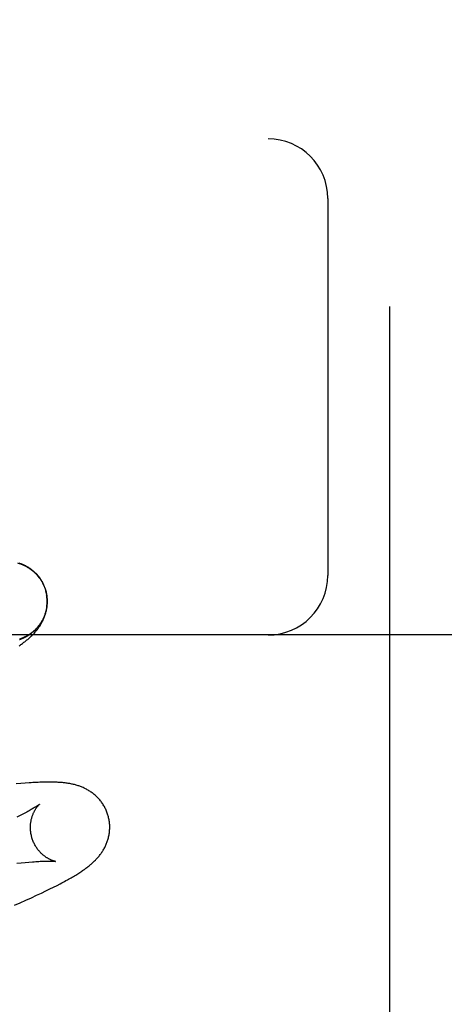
# Model space of a CAD drawing. Header units: inches. Extents: x 0 to 268, y 0 to 174.
# Tile 65 of 83: x 86.59 to 86.697, y 90.27 to 90.518. Entities that reach past the tile are written whole.
import ezdxf

# ---------------------------------------------------------------- set-up
doc = ezdxf.new("R2010")
doc.units = ezdxf.units.IN
doc.header["$LTSCALE"] = 14.749625
doc.header["$MEASUREMENT"] = 0
doc.linetypes.add('HIDDEN', pattern=[0.2, 0.1, -0.1])
doc.layers.add('DEFAULT_2', color=8, linetype='HIDDEN')

msp = doc.modelspace()

# ---------------------------------------------------------------- linework, layer by layer
at = {"layer": 'DEFAULT_2', "color": 8, "linetype": 'HIDDEN'}
for p, q in [((86.68352, 86.02092), (86.68352, 91.52142)), ((88.18102, 90.48809), (85.68604, 90.48809)), ((86.66789, 90.47309), (86.66789, 90.37809)), ((86.59664, 90.37468), (86.59678, 90.37423)), ((86.59697, 90.37386), (86.59674, 90.37467)), ((86.59678, 90.37423), (86.59702, 90.3731)), ((87.43352, 90.36309), (86.43352, 90.36309)), ((86.59021, 90.36195), (86.59031, 90.36199)), ((86.59031, 90.36199), (86.59042, 90.36203)), ((86.59042, 90.36203), (86.59052, 90.36207)), ((86.59052, 90.36207), (86.59062, 90.36211)), ((86.59062, 90.36211), (86.59071, 90.36215)), ((86.59071, 90.36215), (86.5908, 90.36219)), ((86.5908, 90.36219), (86.5909, 90.36223)), ((86.5909, 90.36223), (86.59099, 90.36227)), ((86.59099, 90.36227), (86.59108, 90.36231)), ((86.59108, 90.36231), (86.59118, 90.36235)), ((86.59118, 90.36235), (86.59127, 90.3624)), ((86.59053, 90.32569), (86.58939, 90.32558)), ((86.59161, 90.32577), (86.59053, 90.32569)), ((86.59032, 90.3176), (86.58953, 90.31721)), ((86.58954, 90.3056), (86.59061, 90.30571)), ((86.59061, 90.30571), (86.59162, 90.3058)), ((86.59162, 90.3058), (86.59257, 90.30588)), ((86.59685, 90.29862), (86.59786, 90.29912)), ((86.59786, 90.29912), (86.59879, 90.29958)), ((86.59879, 90.29958), (86.59965, 90.30002)), ((86.59965, 90.30002), (86.60045, 90.30043)), ((86.59178, 90.29626), (86.59318, 90.2969)), ((86.59318, 90.2969), (86.59451, 90.29751)), ((86.59451, 90.29751), (86.59573, 90.29809)), ((86.59573, 90.29809), (86.59685, 90.29862)), ((86.58892, 90.29499), (86.59036, 90.29563)), ((86.59036, 90.29563), (86.59178, 90.29626))]:
    msp.add_line(p, q, dxfattribs=at)
for points in [[(86.58968, 90.38124), (86.58987, 90.38119), (86.59007, 90.38113), (86.59026, 90.38107), (86.59046, 90.381), (86.59065, 90.38093)], [(86.59674, 90.37467), (86.59668, 90.37485), (86.5966, 90.37505), (86.59653, 90.37526), (86.59644, 90.37546), (86.59635, 90.37566), (86.59626, 90.37586), (86.59617, 90.37606), (86.59607, 90.37625), (86.59596, 90.37645), (86.59585, 90.37664), (86.59574, 90.37682), (86.59562, 90.37701), (86.5955, 90.37719), (86.59538, 90.37737), (86.59525, 90.37755), (86.59511, 90.37772), (86.59498, 90.37789), (86.59484, 90.37806), (86.59469, 90.37823), (86.59454, 90.37839), (86.59439, 90.37855), (86.59424, 90.3787), (86.59408, 90.37885), (86.59392, 90.379), (86.59375, 90.37915), (86.59359, 90.37929), (86.59342, 90.37943), (86.59324, 90.37956), (86.59307, 90.37969), (86.59289, 90.37981), (86.59271, 90.37994), (86.59252, 90.38005), (86.59234, 90.38017), (86.59215, 90.38028), (86.59196, 90.38038), (86.59177, 90.38048), (86.59157, 90.38058), (86.59138, 90.38067), (86.59119, 90.38075), (86.591, 90.38083), (86.59081, 90.38091), (86.59063, 90.38098), (86.59045, 90.38104), (86.59028, 90.3811), (86.5901, 90.38115)], [(86.59064, 90.38091), (86.59083, 90.38083), (86.59102, 90.38076), (86.59121, 90.38068), (86.59139, 90.38059), (86.59158, 90.3805), (86.59176, 90.38041), (86.59194, 90.38031), (86.59212, 90.38021), (86.59229, 90.38011), (86.59247, 90.38), (86.59264, 90.37989), (86.59281, 90.37978), (86.59297, 90.37966), (86.59314, 90.37954), (86.5933, 90.37942), (86.59346, 90.37929), (86.59361, 90.37916), (86.59377, 90.37902), (86.59392, 90.37889), (86.59407, 90.37875), (86.59421, 90.37861), (86.59435, 90.37846), (86.59449, 90.37831), (86.59463, 90.37816), (86.59476, 90.37801), (86.59489, 90.37785), (86.59502, 90.37769), (86.59514, 90.37753), (86.59526, 90.37737), (86.59538, 90.3772), (86.5955, 90.37703)], [(86.59463, 90.37817), (86.59477, 90.37802), (86.5949, 90.37786), (86.59502, 90.3777), (86.59515, 90.37753), (86.59527, 90.37737), (86.59538, 90.3772), (86.5955, 90.37703)], [(86.5955, 90.37703), (86.59557, 90.37692), (86.59565, 90.3768), (86.59572, 90.37668), (86.5958, 90.37655), (86.59588, 90.37641), (86.59595, 90.37627), (86.59603, 90.37613), (86.59611, 90.37598), (86.59618, 90.37582), (86.59626, 90.37567), (86.59633, 90.37551), (86.59639, 90.37535), (86.59646, 90.37518), (86.59652, 90.37502), (86.59658, 90.37485), (86.59664, 90.37468)], [(86.59127, 90.3624), (86.59132, 90.36242), (86.59138, 90.36244), (86.59143, 90.36247), (86.59148, 90.36249), (86.59153, 90.36252), (86.59159, 90.36255), (86.59164, 90.36257), (86.5917, 90.3626), (86.59176, 90.36263), (86.59181, 90.36266), (86.59187, 90.36269), (86.59193, 90.36272), (86.59199, 90.36275), (86.59205, 90.36279), (86.5921, 90.36282), (86.59217, 90.36285), (86.59223, 90.36289), (86.59229, 90.36293), (86.59235, 90.36297), (86.59242, 90.36301), (86.59249, 90.36305), (86.59256, 90.36309), (86.59263, 90.36314), (86.5927, 90.36319), (86.59278, 90.36324), (86.59286, 90.36329), (86.59295, 90.36335), (86.59303, 90.36341), (86.59312, 90.36348), (86.59322, 90.36355), (86.59331, 90.36362), (86.59341, 90.36369), (86.5935, 90.36377), (86.5936, 90.36385), (86.59371, 90.36394), (86.59381, 90.36403), (86.59391, 90.36412), (86.59402, 90.36422), (86.59413, 90.36432), (86.59423, 90.36442), (86.59434, 90.36453), (86.59446, 90.36465), (86.59457, 90.36476), (86.59468, 90.36489), (86.59479, 90.36502), (86.5949, 90.36515), (86.59501, 90.36528), (86.59513, 90.36543), (86.59524, 90.36557), (86.59535, 90.36573), (86.59546, 90.36589), (86.59558, 90.36606), (86.59569, 90.36623), (86.5958, 90.36641), (86.59591, 90.3666), (86.59602, 90.3668), (86.59613, 90.36699), (86.59622, 90.36719), (86.59632, 90.36739), (86.59641, 90.36759), (86.59649, 90.36779), (86.59657, 90.368), (86.59665, 90.3682), (86.59672, 90.36841), (86.59679, 90.36862), (86.59685, 90.36883), (86.59691, 90.36905), (86.59696, 90.36926), (86.59701, 90.36948), (86.59705, 90.36969), (86.59709, 90.36991), (86.59713, 90.37013), (86.59716, 90.37035), (86.59718, 90.37057), (86.5972, 90.37079), (86.59722, 90.37101), (86.59723, 90.37123), (86.59723, 90.37145), (86.59723, 90.37167), (86.59723, 90.37189), (86.59722, 90.37211), (86.5972, 90.37233), (86.59718, 90.37255), (86.59716, 90.37277), (86.59713, 90.37299), (86.5971, 90.37321), (86.59706, 90.37343), (86.59701, 90.37364), (86.59697, 90.37386)], [(86.59713, 90.37218), (86.59711, 90.37243), (86.59708, 90.37269), (86.59705, 90.37295), (86.59702, 90.3731)], [(86.59703, 90.37303), (86.59706, 90.37282), (86.59709, 90.37262), (86.59711, 90.37242), (86.59712, 90.37221), (86.59714, 90.37192)], [(86.59714, 90.3718), (86.59714, 90.37159), (86.59714, 90.37139), (86.59714, 90.37118), (86.59713, 90.37098), (86.59711, 90.37077), (86.5971, 90.37039)], [(86.59712, 90.37064), (86.59714, 90.3709), (86.59715, 90.37115), (86.59715, 90.37141), (86.59715, 90.37166), (86.59713, 90.37201)], [(86.59011, 90.36039), (86.59032, 90.36053), (86.59052, 90.36068), (86.59073, 90.36082), (86.59093, 90.36096), (86.59112, 90.36111), (86.59132, 90.36125), (86.59151, 90.36139), (86.5917, 90.36154), (86.59188, 90.36169), (86.59207, 90.36184), (86.59225, 90.36198), (86.59243, 90.36214), (86.59261, 90.36229), (86.59278, 90.36244), (86.59296, 90.3626), (86.59313, 90.36276), (86.59329, 90.36292), (86.59346, 90.36309), (86.59363, 90.36325), (86.59379, 90.36342), (86.59395, 90.36359), (86.5941, 90.36377), (86.59426, 90.36394), (86.59441, 90.36412), (86.59455, 90.3643), (86.5947, 90.36448), (86.59484, 90.36467), (86.59497, 90.36486), (86.5951, 90.36505), (86.59523, 90.36524), (86.59536, 90.36543), (86.59548, 90.36563), (86.5956, 90.36583), (86.59572, 90.36604), (86.59583, 90.36624), (86.59594, 90.36645), (86.59605, 90.36666), (86.59615, 90.36688), (86.59624, 90.36709), (86.59633, 90.36731), (86.59642, 90.36754), (86.5965, 90.36776), (86.59658, 90.36799), (86.59666, 90.36822), (86.59673, 90.36845), (86.59679, 90.36868), (86.59685, 90.36892), (86.59691, 90.36916), (86.59696, 90.3694), (86.597, 90.36965), (86.59704, 90.36989), (86.59707, 90.37014), (86.59709, 90.37057)], [(86.59707, 90.37036), (86.59704, 90.37016), (86.59701, 90.36995), (86.59698, 90.36975), (86.59694, 90.36955), (86.59689, 90.36935), (86.59685, 90.36915), (86.5968, 90.36895), (86.59674, 90.36875), (86.59668, 90.36855), (86.59661, 90.36836), (86.59655, 90.36816), (86.59647, 90.36797), (86.5964, 90.36778), (86.59632, 90.36759), (86.59623, 90.3674), (86.59615, 90.36721), (86.59605, 90.36703), (86.59596, 90.36685), (86.59586, 90.36666), (86.59576, 90.36649), (86.59565, 90.36631), (86.59554, 90.36613), (86.59542, 90.36596), (86.59531, 90.36579), (86.59519, 90.36563), (86.59506, 90.36546), (86.59493, 90.3653), (86.5948, 90.36514), (86.59467, 90.36498), (86.59453, 90.36483), (86.59439, 90.36468), (86.59425, 90.36453), (86.5941, 90.36439), (86.59395, 90.36424), (86.5938, 90.3641), (86.59364, 90.36397), (86.59348, 90.36384), (86.59332, 90.36371), (86.59316, 90.36358), (86.59299, 90.36346), (86.59282, 90.36334), (86.59265, 90.36322), (86.59248, 90.36311), (86.5923, 90.363), (86.59212, 90.3629), (86.59194, 90.3628), (86.59176, 90.3627), (86.59157, 90.36261), (86.59139, 90.36252), (86.5912, 90.36243), (86.59101, 90.36235), (86.59082, 90.36227), (86.59062, 90.3622), (86.59043, 90.36213), (86.59023, 90.36206)], [(86.61255, 90.31751), (86.61249, 90.31772), (86.61241, 90.31797), (86.61233, 90.31822), (86.61224, 90.31846), (86.61215, 90.3187), (86.61204, 90.31894), (86.61194, 90.31918), (86.61182, 90.31941), (86.61171, 90.31964), (86.61158, 90.31987), (86.61146, 90.32009), (86.61132, 90.32031), (86.61118, 90.32052), (86.61104, 90.32073), (86.61089, 90.32094), (86.61074, 90.32114), (86.61059, 90.32134), (86.61043, 90.32153), (86.61027, 90.32172), (86.6101, 90.32191), (86.60993, 90.32208), (86.60976, 90.32226), (86.60958, 90.32243), (86.60941, 90.32259), (86.60923, 90.32275), (86.60904, 90.32291), (86.60886, 90.32306), (86.60867, 90.32321), (86.60848, 90.32335), (86.60829, 90.32349), (86.60809, 90.32362), (86.6079, 90.32375), (86.6077, 90.32387), (86.60749, 90.324), (86.60729, 90.32411), (86.60708, 90.32423), (86.60687, 90.32433), (86.60667, 90.32444), (86.60646, 90.32454), (86.60625, 90.32463), (86.60603, 90.32472), (86.60582, 90.32481), (86.6056, 90.3249), (86.60538, 90.32498), (86.60516, 90.32505), (86.60494, 90.32513), (86.60472, 90.3252), (86.60449, 90.32526), (86.60427, 90.32533), (86.60404, 90.32539), (86.60382, 90.32544), (86.60359, 90.3255), (86.60336, 90.32555), (86.60313, 90.32559), (86.6029, 90.32564), (86.60267, 90.32568), (86.60244, 90.32572), (86.60221, 90.32575), (86.60197, 90.32578), (86.60173, 90.32582), (86.60149, 90.32584), (86.60125, 90.32587), (86.601, 90.3259), (86.60075, 90.32592), (86.60049, 90.32594), (86.60023, 90.32596), (86.59997, 90.32597), (86.59969, 90.32599), (86.59941, 90.326), (86.59912, 90.32601), (86.59883, 90.32602), (86.59852, 90.32603), (86.59821, 90.32603), (86.59788, 90.32604), (86.59755, 90.32604), (86.5972, 90.32604), (86.59685, 90.32603), (86.59648, 90.32602), (86.5961, 90.32602), (86.59571, 90.326), (86.59531, 90.32599), (86.59489, 90.32597), (86.59447, 90.32595), (86.59403, 90.32593), (86.59357, 90.32591), (86.5931, 90.32588), (86.59262, 90.32585), (86.59161, 90.32577)], [(86.59523, 90.32045), (86.59523, 90.32044), (86.59521, 90.32043), (86.59519, 90.32041), (86.59516, 90.32039), (86.59512, 90.32036), (86.59507, 90.32032), (86.59501, 90.32028), (86.59494, 90.32023), (86.59486, 90.32017), (86.59477, 90.32011), (86.59466, 90.32004), (86.59455, 90.31997), (86.59442, 90.31988), (86.59427, 90.31979), (86.59412, 90.31969), (86.59395, 90.31959), (86.59376, 90.31948), (86.59356, 90.31936), (86.59334, 90.31923), (86.59311, 90.31909), (86.59286, 90.31895), (86.5926, 90.31881), (86.59232, 90.31865), (86.59202, 90.31849), (86.59171, 90.31833), (86.59139, 90.31816), (86.59105, 90.31798), (86.59069, 90.31779), (86.59032, 90.3176)], [(86.59329, 90.31215), (86.59323, 90.31235), (86.59318, 90.31259), (86.59313, 90.31282), (86.59308, 90.31306), (86.59305, 90.31329), (86.59301, 90.31353), (86.59299, 90.31376), (86.59297, 90.31399), (86.59296, 90.31422), (86.59295, 90.31445), (86.59295, 90.31468), (86.59296, 90.31491), (86.59297, 90.31513), (86.59298, 90.31535), (86.593, 90.31557), (86.59303, 90.31578), (86.59306, 90.31599), (86.59309, 90.31619), (86.59313, 90.3164), (86.59317, 90.31659), (86.59322, 90.31678), (86.59326, 90.31697), (86.59331, 90.31715), (86.59337, 90.31732), (86.59342, 90.31749), (86.59348, 90.31765), (86.59354, 90.31781), (86.5936, 90.31797), (86.59367, 90.31812), (86.59373, 90.31826), (86.59379, 90.3184), (86.59386, 90.31854), (86.59393, 90.31867), (86.59399, 90.31879), (86.59406, 90.31891), (86.59412, 90.31903), (86.59419, 90.31914), (86.59426, 90.31924), (86.59432, 90.31934), (86.59439, 90.31944), (86.59445, 90.31953), (86.59451, 90.31962), (86.59458, 90.31971), (86.59464, 90.31979), (86.5947, 90.31986), (86.59475, 90.31994), (86.59481, 90.32), (86.59486, 90.32007), (86.59491, 90.32012), (86.59496, 90.32018), (86.59501, 90.32023), (86.59505, 90.32027), (86.59509, 90.32031), (86.59512, 90.32035), (86.59515, 90.32038), (86.59518, 90.3204), (86.5952, 90.32042), (86.59522, 90.32044), (86.59523, 90.32045), (86.59523, 90.32045)], [(86.60045, 90.30043), (86.60083, 90.30063), (86.6012, 90.30083), (86.60156, 90.30102), (86.60191, 90.30121), (86.60225, 90.3014), (86.60258, 90.30158), (86.6029, 90.30176), (86.60321, 90.30194), (86.60351, 90.30211), (86.6038, 90.30228), (86.60409, 90.30245), (86.60436, 90.30262), (86.60463, 90.30279), (86.6049, 90.30295), (86.60515, 90.30311), (86.6054, 90.30327), (86.60564, 90.30343), (86.60588, 90.30359), (86.6061, 90.30374), (86.60633, 90.30389), (86.60654, 90.30404), (86.60675, 90.30419), (86.60695, 90.30434), (86.60715, 90.30449), (86.60735, 90.30464), (86.60754, 90.30479), (86.60773, 90.30494), (86.60791, 90.30509), (86.6081, 90.30524), (86.60828, 90.30539), (86.60845, 90.30555), (86.60863, 90.3057), (86.6088, 90.30586), (86.60897, 90.30602), (86.60914, 90.30619), (86.60931, 90.30635), (86.60947, 90.30652), (86.60963, 90.30669), (86.60979, 90.30686), (86.60995, 90.30704), (86.6101, 90.30722), (86.61025, 90.3074), (86.6104, 90.30758), (86.61054, 90.30776), (86.61068, 90.30795), (86.61081, 90.30814), (86.61094, 90.30833), (86.61107, 90.30852), (86.6112, 90.30872), (86.61132, 90.30892), (86.61144, 90.30912), (86.61156, 90.30933), (86.61167, 90.30954), (86.61178, 90.30975), (86.61188, 90.30996), (86.61198, 90.31018), (86.61207, 90.3104), (86.61216, 90.31062), (86.61225, 90.31084), (86.61233, 90.31106), (86.61241, 90.31129), (86.61248, 90.31152), (86.61255, 90.31175), (86.61261, 90.31199), (86.61267, 90.31223), (86.61272, 90.31247), (86.61277, 90.31272), (86.61281, 90.31296), (86.61285, 90.31321), (86.61288, 90.31346), (86.6129, 90.31371), (86.61292, 90.31397), (86.61293, 90.31422), (86.61294, 90.31448), (86.61294, 90.31473), (86.61294, 90.31499), (86.61293, 90.31525), (86.61291, 90.31551), (86.61289, 90.31577), (86.61286, 90.31602), (86.61282, 90.31628), (86.61278, 90.31654), (86.61273, 90.31679), (86.61267, 90.31705), (86.61261, 90.3173), (86.61255, 90.31751)], [(86.59923, 90.30606), (86.59924, 90.30606), (86.59923, 90.30606), (86.59922, 90.30606), (86.59919, 90.30606), (86.59916, 90.30607), (86.59913, 90.30608), (86.59908, 90.30609), (86.59904, 90.3061), (86.59898, 90.30611), (86.59892, 90.30613), (86.59886, 90.30615), (86.59879, 90.30617), (86.59871, 90.30619), (86.59864, 90.30622), (86.59855, 90.30625), (86.59847, 90.30628), (86.59838, 90.30632), (86.59828, 90.30635), (86.59819, 90.30639), (86.59809, 90.30644), (86.59798, 90.30648), (86.59788, 90.30653), (86.59777, 90.30659), (86.59766, 90.30664), (86.59755, 90.3067), (86.59743, 90.30677), (86.59731, 90.30684), (86.59719, 90.30691), (86.59707, 90.30699), (86.59694, 90.30707), (86.59681, 90.30715), (86.59668, 90.30725), (86.59655, 90.30734), (86.59642, 90.30744), (86.59629, 90.30755), (86.59615, 90.30766), (86.59602, 90.30777), (86.59588, 90.3079), (86.59575, 90.30802), (86.59561, 90.30816), (86.59547, 90.3083), (86.59534, 90.30844), (86.5952, 90.3086), (86.59507, 90.30875), (86.59493, 90.30892), (86.5948, 90.30909), (86.59467, 90.30926), (86.59455, 90.30944), (86.59442, 90.30963), (86.5943, 90.30982), (86.59419, 90.31001), (86.59407, 90.31021), (86.59396, 90.31042), (86.59386, 90.31063), (86.59376, 90.31084), (86.59367, 90.31106), (86.59358, 90.31128), (86.59349, 90.3115), (86.59342, 90.31173), (86.59334, 90.31195), (86.59329, 90.31215)], [(86.59257, 90.30588), (86.59346, 90.30595), (86.59388, 90.30598), (86.59428, 90.30601), (86.59467, 90.30603), (86.59504, 90.30605), (86.59539, 90.30607), (86.59573, 90.30608), (86.59605, 90.3061), (86.59635, 90.30611), (86.59664, 90.30612), (86.59691, 90.30612), (86.59716, 90.30613), (86.59739, 90.30613), (86.59761, 90.30613), (86.59781, 90.30613), (86.598, 90.30613), (86.59817, 90.30612), (86.59832, 90.30612), (86.59846, 90.30611), (86.59859, 90.30611), (86.59871, 90.3061), (86.59881, 90.3061), (86.5989, 90.30609), (86.59898, 90.30608), (86.59905, 90.30608), (86.5991, 90.30607), (86.59915, 90.30607), (86.59919, 90.30606), (86.59921, 90.30606), (86.59923, 90.30606), (86.59923, 90.30606)]]:
    msp.add_lwpolyline(points, dxfattribs=at)
for centre, start, end in [((86.65289, 90.47309), 0, 90), ((86.65289, 90.37809), 270, 360)]:
    msp.add_arc(centre, 0.015, start, end, dxfattribs=at)

doc.saveas('drawing.dxf')
